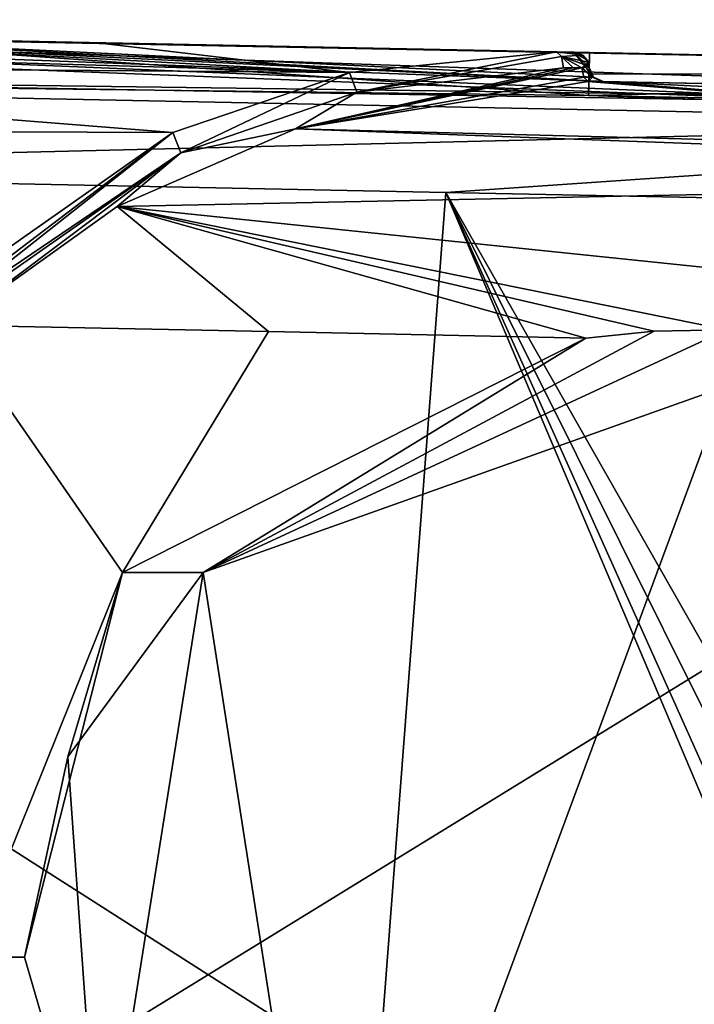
# Model space of a CAD drawing. Extents: x -250 to 250, y -832 to 754.
# Tile 5 of 256: x -199 to -176, y -801 to -766. Entities that reach past the tile are written whole.
import ezdxf

# ---------------------------------------------------------------- set-up
doc = ezdxf.new("R2010")
doc.units = 0
doc.header["$LTSCALE"] = 33.374815
for name, color, linetype in [('12', 7, 'CONTINUOUS'), ('122', 7, 'CONTINUOUS'), ('124', 7, 'CONTINUOUS'), ('125', 7, 'CONTINUOUS'), ('126', 7, 'CONTINUOUS'), ('132', 7, 'CONTINUOUS'), ('143', 7, 'CONTINUOUS'), ('145', 7, 'CONTINUOUS'), ('146', 7, 'CONTINUOUS'), ('147', 7, 'CONTINUOUS'), ('20', 7, 'CONTINUOUS'), ('21', 7, 'CONTINUOUS'), ('26', 7, 'CONTINUOUS'), ('27', 7, 'CONTINUOUS'), ('28', 7, 'CONTINUOUS'), ('3', 7, 'CONTINUOUS'), ('35', 7, 'CONTINUOUS'), ('39', 7, 'CONTINUOUS'), ('4', 7, 'CONTINUOUS'), ('40', 7, 'CONTINUOUS'), ('41', 7, 'CONTINUOUS'), ('42', 7, 'CONTINUOUS'), ('43', 7, 'CONTINUOUS'), ('5', 7, 'CONTINUOUS'), ('55', 7, 'CONTINUOUS'), ('57', 7, 'CONTINUOUS'), ('63', 7, 'CONTINUOUS')]:
    doc.layers.add(name, color=color, linetype=linetype)

msp = doc.modelspace()

# ---------------------------------------------------------------- linework, layer by layer
at = {"layer": '12', "color": 7, "linetype": 'CONTINUOUS'}
for points in [[(-217.512, -767.341, -13.433), (-212.55, -766.833, -10), (-187.6, -768.196, -14.056), (-217.512, -767.341, -13.433)], [(-212.55, -766.833, -10), (-196.453, -767.157, -10), (-187.6, -768.196, -14.056), (-212.55, -766.833, -10)], [(-196.453, -767.157, -10), (-180.355, -767.482, -10), (-187.6, -768.196, -14.056), (-196.453, -767.157, -10)], [(-223.826, -767.924, -14.962), (-217.512, -767.341, -13.433), (-187.6, -768.196, -14.056), (-223.826, -767.924, -14.962)], [(-223.871, -770.189, -17.669), (-223.826, -767.924, -14.962), (-193.801, -770.299, -17.226), (-223.871, -770.189, -17.669)], [(-193.801, -770.299, -17.226), (-223.826, -767.924, -14.962), (-187.6, -768.196, -14.056), (-193.801, -770.299, -17.226)], [(-202.29, -776.256, -19.969), (-223.871, -770.189, -17.669), (-193.801, -770.299, -17.226), (-202.29, -776.256, -19.969)]]:
    msp.add_3dface(points, dxfattribs=at)
at = {"layer": '122', "color": 7, "linetype": 'CONTINUOUS'}
for points in [[(-213.933, -821.693, 20), (-188.417, -827.2, 20), (-224, -771.604, 20), (-213.933, -821.693, 20)], [(-224, -771.604, 20), (-188.417, -827.2, 20), (-184.228, -772.405, 20), (-224, -771.604, 20)], [(-188.417, -827.2, 20), (-161, -827.2, 20), (-184.228, -772.405, 20), (-188.417, -827.2, 20)], [(-159.828, -821.372, 20), (-157, -820.2, 20), (-184.228, -772.405, 20), (-159.828, -821.372, 20)], [(-184.228, -772.405, 20), (-157, -820.2, 20), (-144.456, -773.205, 20), (-184.228, -772.405, 20)], [(-161, -824.2, 20), (-159.828, -821.372, 20), (-184.228, -772.405, 20), (-161, -824.2, 20)], [(-161, -827.2, 20), (-161, -824.2, 20), (-184.228, -772.405, 20), (-161, -827.2, 20)]]:
    msp.add_3dface(points, dxfattribs=at)
at = {"layer": '124', "color": 7, "linetype": 'CONTINUOUS'}
for points in [[(-179.192, -767.505, 0.025), (-209.04, -766.904, 0.025), (-179.192, -767.505, 15), (-179.192, -767.505, 0.025)], [(-209.04, -766.904, 0.025), (-199.332, -767.099, 15), (-179.192, -767.505, 15), (-209.04, -766.904, 0.025)]]:
    msp.add_3dface(points, dxfattribs=at)
at = {"layer": '125', "color": 7, "linetype": 'CONTINUOUS'}
for points in [[(-179.223, -769.005, 0.025), (-242, -768.241, 0.025), (-209.04, -766.904, 0.025), (-179.223, -769.005, 0.025)], [(-179.192, -767.505, 0.025), (-179.223, -769.005, 0.025), (-209.04, -766.904, 0.025), (-179.192, -767.505, 0.025)], [(-144.396, -770.206, 0.025), (-242, -768.241, 0.025), (-179.223, -769.005, 0.025), (-144.396, -770.206, 0.025)], [(-144.386, -769.706, 0.025), (-144.396, -770.206, 0.025), (-179.223, -769.005, 0.025), (-144.386, -769.706, 0.025)]]:
    msp.add_3dface(points, dxfattribs=at)
at = {"layer": '126', "color": 7, "linetype": 'CONTINUOUS'}
for points in [[(-242, -768.241, 0.025), (-144.396, -770.206, 0.025), (-242, -768.241), (-242, -768.241, 0.025)], [(-144.396, -770.206, 0.025), (-144.396, -770.206), (-242, -768.241), (-144.396, -770.206, 0.025)]]:
    msp.add_3dface(points, dxfattribs=at)
at = {"layer": '132', "color": 7, "linetype": 'CONTINUOUS'}
for points in [[(-223.934, -768.32, 18.77), (-144.379, -769.383, 18.222), (-223.9, -766.652, 15.685), (-223.934, -768.32, 18.77)], [(-144.379, -769.383, 18.222), (-144.356, -768.206, 15), (-223.9, -766.652, 15.685), (-144.379, -769.383, 18.222)], [(-223.9, -766.652, 15.685), (-144.356, -768.206, 15), (-221.712, -766.67, 15.464), (-223.9, -766.652, 15.685)], [(-221.712, -766.67, 15.464), (-144.356, -768.206, 15), (-179.192, -767.505, 15), (-221.712, -766.67, 15.464)], [(-199.332, -767.099, 15), (-221.712, -766.67, 15.464), (-179.192, -767.505, 15), (-199.332, -767.099, 15)], [(-224, -771.604, 20), (-144.385, -769.671, 18.536), (-223.934, -768.32, 18.77), (-224, -771.604, 20)], [(-144.385, -769.671, 18.536), (-144.379, -769.383, 18.222), (-223.934, -768.32, 18.77), (-144.385, -769.671, 18.536)], [(-224, -771.604, 20), (-184.228, -772.405, 20), (-144.385, -769.671, 18.536), (-224, -771.604, 20)], [(-184.228, -772.405, 20), (-144.456, -773.205, 20), (-144.385, -769.671, 18.536), (-184.228, -772.405, 20)]]:
    msp.add_3dface(points, dxfattribs=at)
at = {"layer": '143', "color": 7, "linetype": 'CONTINUOUS'}
for points in [[(-144.386, -769.706, 0.025), (-179.223, -769.005, 0.025), (-144.386, -769.706, 0.483), (-144.386, -769.706, 0.025)], [(-179.223, -769.005, 0.025), (-179.223, -769.005, 0.483), (-144.386, -769.706, 0.483), (-179.223, -769.005, 0.025)]]:
    msp.add_3dface(points, dxfattribs=at)
at = {"layer": '145', "color": 7, "linetype": 'CONTINUOUS'}
for points in [[(-179.223, -769.005, 0.025), (-179.192, -767.505, 0.025), (-179.192, -767.505, 15), (-179.223, -769.005, 0.025)], [(-179.223, -769.005, 0.025), (-179.192, -767.505, 15), (-179.207, -768.255, 7.741), (-179.223, -769.005, 0.025)], [(-179.223, -769.005, 0.483), (-179.223, -769.005, 0.025), (-179.207, -768.255, 7.741), (-179.223, -769.005, 0.483)]]:
    msp.add_3dface(points, dxfattribs=at)
at = {"layer": '146', "color": 7, "linetype": 'CONTINUOUS'}
for points in [[(-242, -768.241), (-144.396, -770.206), (-242, -830.2), (-242, -768.241)], [(-242, -830.2), (-144.396, -770.206), (-145, -830.2), (-242, -830.2)]]:
    msp.add_3dface(points, dxfattribs=at)
at = {"layer": '147', "color": 7, "linetype": 'CONTINUOUS'}
for points in [[(-179.192, -767.505, 15), (-144.356, -768.206, 15), (-179.207, -768.255, 7.741), (-179.192, -767.505, 15)], [(-144.356, -768.206, 15), (-179.223, -769.005, 0.483), (-179.207, -768.255, 7.741), (-144.356, -768.206, 15)], [(-179.223, -769.005, 0.483), (-144.356, -768.206, 15), (-144.386, -769.706, 0.483), (-179.223, -769.005, 0.483)]]:
    msp.add_3dface(points, dxfattribs=at)
at = {"layer": '20', "color": 7, "linetype": 'CONTINUOUS'}
for points in [[(-144.396, -770.206), (-242, -768.241), (-145, -830.2), (-144.396, -770.206)], [(-242, -768.241), (-242, -830.2), (-145, -830.2), (-242, -768.241)]]:
    msp.add_3dface(points, dxfattribs=at)
at = {"layer": '21', "color": 7, "linetype": 'CONTINUOUS'}
for points in [[(-195.562, -785.725, -19), (-201, -799.2, -19), (-201.568, -777.056, -19), (-195.562, -785.725, -19)], [(-190.442, -777.281, -19), (-195.562, -785.725, -19), (-201.568, -777.056, -19), (-190.442, -777.281, -19)], [(-179.316, -777.505, -19), (-195.562, -785.725, -19), (-190.442, -777.281, -19), (-179.316, -777.505, -19)], [(-201, -799.2, -19), (-189.033, -817.727, -19), (-199.965, -821.819, -19), (-201, -799.2, -19)]]:
    msp.add_3dface(points, dxfattribs=at)
at = {"layer": '26', "color": 7, "linetype": 'CONTINUOUS'}
for points in [[(-144.376, -769.206, -0.025), (-144.376, -769.206, -10), (-178.758, -768.514, -10), (-144.376, -769.206, -0.025)], [(-178.724, -768.515, -9.854), (-144.376, -769.206, -0.025), (-178.758, -768.514, -10), (-178.724, -768.515, -9.854)], [(-178.713, -768.515, -9.701), (-144.376, -769.206, -0.025), (-178.724, -768.515, -9.854), (-178.713, -768.515, -9.701)], [(-178.713, -768.515, -0.025), (-144.376, -769.206, -0.025), (-178.713, -768.515, -9.701), (-178.713, -768.515, -0.025)]]:
    msp.add_3dface(points, dxfattribs=at)
at = {"layer": '27', "color": 7, "linetype": 'CONTINUOUS'}
for points in [[(-179.24, -768.521, -10.552), (-144.419, -771.346, -15.826), (-189.493, -770.179, -15.506), (-179.24, -768.521, -10.552)], [(-178.941, -768.516, -10.32), (-144.419, -771.346, -15.826), (-179.24, -768.521, -10.552), (-178.941, -768.516, -10.32)], [(-178.758, -768.514, -10), (-144.419, -771.346, -15.826), (-178.941, -768.516, -10.32), (-178.758, -768.514, -10)], [(-144.376, -769.206, -10), (-144.419, -771.346, -15.826), (-178.758, -768.514, -10), (-144.376, -769.206, -10)], [(-189.493, -770.179, -15.506), (-144.429, -771.842, -16.364), (-195.747, -772.892, -17.917), (-189.493, -770.179, -15.506)], [(-144.419, -771.346, -15.826), (-144.429, -771.842, -16.364), (-189.493, -770.179, -15.506), (-144.419, -771.346, -15.826)], [(-144.429, -771.842, -16.364), (-144.557, -778.204, -19), (-195.747, -772.892, -17.917), (-144.429, -771.842, -16.364)], [(-190.442, -777.281, -19), (-201.568, -777.056, -19), (-195.747, -772.892, -17.917), (-190.442, -777.281, -19)], [(-144.557, -778.204, -19), (-174.376, -777.215, -18.992), (-195.747, -772.892, -17.917), (-144.557, -778.204, -19)], [(-179.316, -777.505, -19), (-190.442, -777.281, -19), (-195.747, -772.892, -17.917), (-179.316, -777.505, -19)], [(-179.316, -777.505, -19), (-195.747, -772.892, -17.917), (-176.922, -777.265, -18.995), (-179.316, -777.505, -19)], [(-195.747, -772.892, -17.917), (-174.376, -777.215, -18.992), (-176.922, -777.265, -18.995), (-195.747, -772.892, -17.917)]]:
    msp.add_3dface(points, dxfattribs=at)
at = {"layer": '28', "color": 7, "linetype": 'CONTINUOUS'}
for points in [[(-179.466, -768.033, -10.141), (-189.493, -770.179, -15.506), (-179.768, -768.033, -10.304), (-179.466, -768.033, -10.141)], [(-189.493, -770.179, -15.506), (-179.466, -768.033, -10.141), (-179.397, -768.368, -10.262), (-189.493, -770.179, -15.506)], [(-179.768, -768.033, -10.304), (-189.493, -770.179, -15.506), (-180.107, -768.034, -10.485), (-179.768, -768.033, -10.304)], [(-180.107, -768.034, -10.485), (-189.493, -770.179, -15.506), (-187.343, -768.895, -14.272), (-180.107, -768.034, -10.485)], [(-179.24, -768.521, -10.552), (-189.493, -770.179, -15.506), (-179.397, -768.368, -10.262), (-179.24, -768.521, -10.552)], [(-187.343, -768.895, -14.272), (-189.493, -770.179, -15.506), (-193.518, -771.016, -17.151), (-187.343, -768.895, -14.272)], [(-189.493, -770.179, -15.506), (-195.747, -772.892, -17.917), (-193.518, -771.016, -17.151), (-189.493, -770.179, -15.506)], [(-201.912, -776.696, -19.462), (-193.518, -771.016, -17.151), (-201.802, -776.811, -19.133), (-201.912, -776.696, -19.462)], [(-193.518, -771.016, -17.151), (-201.568, -777.056, -19), (-201.802, -776.811, -19.133), (-193.518, -771.016, -17.151)], [(-195.747, -772.892, -17.917), (-201.568, -777.056, -19), (-193.518, -771.016, -17.151), (-195.747, -772.892, -17.917)]]:
    msp.add_3dface(points, dxfattribs=at)
at = {"layer": '3', "color": 7, "linetype": 'CONTINUOUS'}
for points in [[(-212.55, -766.833, -10), (-209.935, -766.886, -5.274), (-196.453, -767.157, -10), (-212.55, -766.833, -10)], [(-209.935, -766.886, -5.274), (-209.04, -766.904, -0.025), (-196.453, -767.157, -10), (-209.935, -766.886, -5.274)], [(-209.04, -766.904, -0.025), (-179.741, -767.494, -0.025), (-196.453, -767.157, -10), (-209.04, -766.904, -0.025)], [(-196.453, -767.157, -10), (-179.741, -767.494, -0.025), (-180.355, -767.482, -10), (-196.453, -767.157, -10)], [(-180.355, -767.482, -10), (-179.741, -767.494, -0.025), (-180.032, -767.488, -9.827), (-180.355, -767.482, -10)], [(-179.741, -767.494, -0.025), (-179.741, -767.494, -9.671), (-180.032, -767.488, -9.827), (-179.741, -767.494, -0.025)]]:
    msp.add_3dface(points, dxfattribs=at)
at = {"layer": '35', "color": 7, "linetype": 'CONTINUOUS'}
for points in [[(-179.202, -768.029, -0.025), (-179.055, -768.37, -0.025), (-179.202, -768.029, -9.701), (-179.202, -768.029, -0.025)], [(-179.202, -768.029, -9.701), (-179.055, -768.37, -0.025), (-179.055, -768.37, -9.701), (-179.202, -768.029, -9.701)], [(-179.055, -768.37, -0.025), (-178.713, -768.515, -0.025), (-179.055, -768.37, -9.701), (-179.055, -768.37, -0.025)], [(-178.713, -768.515, -0.025), (-178.713, -768.515, -9.701), (-179.055, -768.37, -9.701), (-178.713, -768.515, -0.025)]]:
    msp.add_3dface(points, dxfattribs=at)
at = {"layer": '39', "color": 7, "linetype": 'CONTINUOUS'}
for points in [[(-179.225, -768.002, -9.851), (-179.466, -768.033, -10.141), (-179.349, -767.932, -10.065), (-179.225, -768.002, -9.851)], [(-179.243, -767.835, -9.973), (-179.227, -767.881, -9.907), (-179.349, -767.932, -10.065), (-179.243, -767.835, -9.973)], [(-179.227, -767.881, -9.907), (-179.216, -767.919, -9.853), (-179.349, -767.932, -10.065), (-179.227, -767.881, -9.907)], [(-179.216, -767.919, -9.853), (-179.222, -767.96, -9.851), (-179.349, -767.932, -10.065), (-179.216, -767.919, -9.853)], [(-179.222, -767.96, -9.851), (-179.225, -768.002, -9.851), (-179.349, -767.932, -10.065), (-179.222, -767.96, -9.851)], [(-179.466, -768.033, -10.141), (-179.225, -768.002, -9.851), (-179.093, -768.36, -9.894), (-179.466, -768.033, -10.141)], [(-179.397, -768.368, -10.262), (-179.466, -768.033, -10.141), (-179.093, -768.36, -9.894), (-179.397, -768.368, -10.262)], [(-179.24, -768.521, -10.552), (-179.397, -768.368, -10.262), (-179.093, -768.36, -9.894), (-179.24, -768.521, -10.552)], [(-178.758, -768.514, -10), (-179.24, -768.521, -10.552), (-179.093, -768.36, -9.894), (-178.758, -768.514, -10)], [(-178.758, -768.514, -10), (-178.941, -768.516, -10.32), (-179.24, -768.521, -10.552), (-178.758, -768.514, -10)]]:
    msp.add_3dface(points, dxfattribs=at)
at = {"layer": '4', "color": 7, "linetype": 'CONTINUOUS'}
for points in [[(-242, -768.241, -0.025), (-144.396, -770.206, -0.025), (-240.466, -766.494, -0.025), (-242, -768.241, -0.025)], [(-240.466, -766.494, -0.025), (-144.396, -770.206, -0.025), (-236.5, -766.351, -0.025), (-240.466, -766.494, -0.025)], [(-144.396, -770.206, -0.025), (-178.713, -768.515, -0.025), (-236.5, -766.351, -0.025), (-144.396, -770.206, -0.025)], [(-213.5, -766.814, -0.025), (-236.5, -766.351, -0.025), (-178.713, -768.515, -0.025), (-213.5, -766.814, -0.025)], [(-209.04, -766.904, -0.025), (-213.5, -766.814, -0.025), (-178.713, -768.515, -0.025), (-209.04, -766.904, -0.025)], [(-179.741, -767.494, -0.025), (-209.04, -766.904, -0.025), (-179.055, -768.37, -0.025), (-179.741, -767.494, -0.025)], [(-179.055, -768.37, -0.025), (-209.04, -766.904, -0.025), (-178.713, -768.515, -0.025), (-179.055, -768.37, -0.025)], [(-179.284, -767.755, -0.025), (-179.741, -767.494, -0.025), (-179.202, -768.029, -0.025), (-179.284, -767.755, -0.025)], [(-179.202, -768.029, -0.025), (-179.741, -767.494, -0.025), (-179.055, -768.37, -0.025), (-179.202, -768.029, -0.025)], [(-178.713, -768.515, -0.025), (-144.396, -770.206, -0.025), (-144.376, -769.206, -0.025), (-178.713, -768.515, -0.025)]]:
    msp.add_3dface(points, dxfattribs=at)
at = {"layer": '40', "color": 7, "linetype": 'CONTINUOUS'}
for points in [[(-179.222, -767.96, -9.851), (-179.216, -767.919, -9.853), (-179.207, -767.973, -9.778), (-179.222, -767.96, -9.851)], [(-179.225, -768.002, -9.851), (-179.222, -767.96, -9.851), (-179.207, -767.973, -9.778), (-179.225, -768.002, -9.851)], [(-179.202, -768.029, -9.701), (-179.225, -768.002, -9.851), (-179.207, -767.973, -9.778), (-179.202, -768.029, -9.701)], [(-179.225, -768.002, -9.851), (-179.202, -768.029, -9.701), (-179.093, -768.36, -9.894), (-179.225, -768.002, -9.851)], [(-179.202, -768.029, -9.701), (-179.055, -768.37, -9.701), (-179.093, -768.36, -9.894), (-179.202, -768.029, -9.701)], [(-178.713, -768.515, -9.701), (-178.724, -768.515, -9.854), (-179.093, -768.36, -9.894), (-178.713, -768.515, -9.701)], [(-179.055, -768.37, -9.701), (-178.713, -768.515, -9.701), (-179.093, -768.36, -9.894), (-179.055, -768.37, -9.701)], [(-178.724, -768.515, -9.854), (-178.758, -768.514, -10), (-179.093, -768.36, -9.894), (-178.724, -768.515, -9.854)]]:
    msp.add_3dface(points, dxfattribs=at)
at = {"layer": '41', "color": 7, "linetype": 'CONTINUOUS'}
for points in [[(-179.741, -767.494, -0.025), (-179.284, -767.755, -0.025), (-179.741, -767.494, -9.671), (-179.741, -767.494, -0.025)], [(-179.741, -767.494, -9.671), (-179.284, -767.755, -0.025), (-179.43, -767.598, -9.858), (-179.741, -767.494, -9.671)], [(-179.284, -767.755, -0.025), (-179.243, -767.835, -9.973), (-179.43, -767.598, -9.858), (-179.284, -767.755, -0.025)], [(-179.284, -767.755, -0.025), (-179.202, -768.029, -0.025), (-179.243, -767.835, -9.973), (-179.284, -767.755, -0.025)], [(-179.202, -768.029, -0.025), (-179.227, -767.881, -9.907), (-179.243, -767.835, -9.973), (-179.202, -768.029, -0.025)], [(-179.202, -768.029, -0.025), (-179.216, -767.919, -9.853), (-179.227, -767.881, -9.907), (-179.202, -768.029, -0.025)], [(-179.216, -767.919, -9.853), (-179.202, -768.029, -0.025), (-179.207, -767.973, -9.778), (-179.216, -767.919, -9.853)], [(-179.202, -768.029, -0.025), (-179.202, -768.029, -9.701), (-179.207, -767.973, -9.778), (-179.202, -768.029, -0.025)]]:
    msp.add_3dface(points, dxfattribs=at)
at = {"layer": '42', "color": 7, "linetype": 'CONTINUOUS'}
for points in [[(-187.6, -768.196, -14.056), (-180.355, -767.482, -10), (-187.343, -768.895, -14.272), (-187.6, -768.196, -14.056)], [(-187.343, -768.895, -14.272), (-180.355, -767.482, -10), (-180.175, -767.645, -10.342), (-187.343, -768.895, -14.272)], [(-180.107, -768.034, -10.485), (-187.343, -768.895, -14.272), (-180.175, -767.645, -10.342), (-180.107, -768.034, -10.485)], [(-193.801, -770.299, -17.226), (-187.6, -768.196, -14.056), (-193.518, -771.016, -17.151), (-193.801, -770.299, -17.226)], [(-187.6, -768.196, -14.056), (-187.343, -768.895, -14.272), (-193.518, -771.016, -17.151), (-187.6, -768.196, -14.056)], [(-202.29, -776.256, -19.969), (-193.801, -770.299, -17.226), (-202.025, -776.547, -19.834), (-202.29, -776.256, -19.969)], [(-193.801, -770.299, -17.226), (-201.912, -776.696, -19.462), (-202.025, -776.547, -19.834), (-193.801, -770.299, -17.226)], [(-193.801, -770.299, -17.226), (-193.518, -771.016, -17.151), (-201.912, -776.696, -19.462), (-193.801, -770.299, -17.226)]]:
    msp.add_3dface(points, dxfattribs=at)
at = {"layer": '43', "color": 7, "linetype": 'CONTINUOUS'}
for points in [[(-180.355, -767.482, -10), (-180.032, -767.488, -9.827), (-179.43, -767.598, -9.858), (-180.355, -767.482, -10)], [(-180.355, -767.482, -10), (-179.43, -767.598, -9.858), (-180.175, -767.645, -10.342), (-180.355, -767.482, -10)], [(-179.43, -767.598, -9.858), (-179.243, -767.835, -9.973), (-180.175, -767.645, -10.342), (-179.43, -767.598, -9.858)], [(-180.032, -767.488, -9.827), (-179.741, -767.494, -9.671), (-179.43, -767.598, -9.858), (-180.032, -767.488, -9.827)], [(-179.466, -768.033, -10.141), (-179.768, -768.033, -10.304), (-180.175, -767.645, -10.342), (-179.466, -768.033, -10.141)], [(-179.349, -767.932, -10.065), (-179.466, -768.033, -10.141), (-180.175, -767.645, -10.342), (-179.349, -767.932, -10.065)], [(-179.768, -768.033, -10.304), (-180.107, -768.034, -10.485), (-180.175, -767.645, -10.342), (-179.768, -768.033, -10.304)], [(-179.243, -767.835, -9.973), (-179.349, -767.932, -10.065), (-180.175, -767.645, -10.342), (-179.243, -767.835, -9.973)]]:
    msp.add_3dface(points, dxfattribs=at)
at = {"layer": '5', "color": 7, "linetype": 'CONTINUOUS'}
for points in [[(-144.396, -770.206, -0.025), (-242, -768.241, -0.025), (-144.396, -770.206), (-144.396, -770.206, -0.025)], [(-144.396, -770.206), (-242, -768.241, -0.025), (-242, -768.241), (-144.396, -770.206)]]:
    msp.add_3dface(points, dxfattribs=at)
at = {"layer": '55', "color": 7, "linetype": 'CONTINUOUS'}
for points in [[(-174.416, -779.206, -17), (-188.024, -815.999, -17), (-192.732, -785.723, -17), (-174.416, -779.206, -17)], [(-161.976, -815.999, -17), (-188.024, -815.999, -17), (-174.416, -779.206, -17), (-161.976, -815.999, -17)], [(-192.732, -785.723, -17), (-196.337, -808.356, -17), (-197.473, -792.179, -17), (-192.732, -785.723, -17)], [(-188.024, -815.999, -17), (-196.337, -808.356, -17), (-192.732, -785.723, -17), (-188.024, -815.999, -17)], [(-196.337, -808.356, -17), (-199, -799.2, -17), (-197.473, -792.179, -17), (-196.337, -808.356, -17)]]:
    msp.add_3dface(points, dxfattribs=at)
at = {"layer": '57', "color": 7, "linetype": 'CONTINUOUS'}
for points in [[(-189.033, -817.727, -19), (-201, -799.2, -19), (-196.337, -808.356, -17), (-189.033, -817.727, -19)], [(-201, -799.2, -19), (-199, -799.2, -17), (-196.337, -808.356, -17), (-201, -799.2, -19)]]:
    msp.add_3dface(points, dxfattribs=at)
at = {"layer": '63', "color": 7, "linetype": 'CONTINUOUS'}
for points in [[(-176.922, -777.265, -18.995), (-174.376, -777.215, -18.992), (-192.732, -785.723, -17), (-176.922, -777.265, -18.995)], [(-174.376, -777.215, -18.992), (-174.416, -779.206, -17), (-192.732, -785.723, -17), (-174.376, -777.215, -18.992)], [(-179.316, -777.505, -19), (-176.922, -777.265, -18.995), (-192.732, -785.723, -17), (-179.316, -777.505, -19)], [(-195.562, -785.725, -19), (-179.316, -777.505, -19), (-192.732, -785.723, -17), (-195.562, -785.725, -19)], [(-201, -799.2, -19), (-195.562, -785.725, -19), (-199, -799.2, -17), (-201, -799.2, -19)], [(-199, -799.2, -17), (-195.562, -785.725, -19), (-197.473, -792.179, -17), (-199, -799.2, -17)], [(-195.562, -785.725, -19), (-192.732, -785.723, -17), (-197.473, -792.179, -17), (-195.562, -785.725, -19)]]:
    msp.add_3dface(points, dxfattribs=at)

doc.saveas('drawing.dxf')
